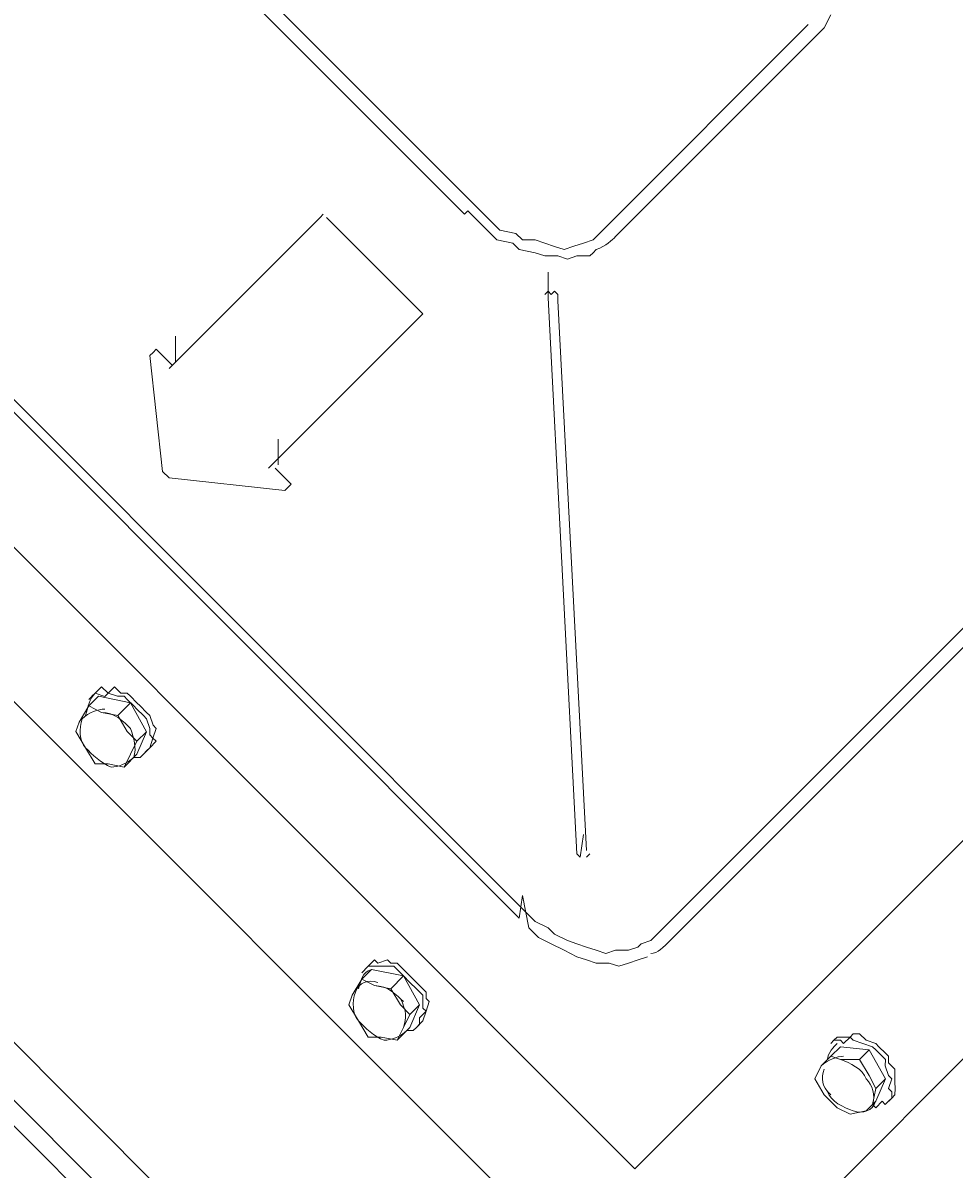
# Model space of a CAD drawing. Header units: millimetres. Extents: x -527259 to -526551, y -1129736 to -1129000.
# Tile 140 of 213: x -526843.731 to -526843.49, y -1129598.536 to -1129598.239. Entities that reach past the tile are written whole.
import ezdxf

# ---------------------------------------------------------------- set-up
doc = ezdxf.new("R2010")
doc.units = ezdxf.units.MM
doc.header["$LTSCALE"] = 12
doc.header["$PDSIZE"] = -4
for name, color, linetype, lineweight in [('koty', 6, 'Continuous', 9), ('Objekt', 230, 'Continuous', 9), ('text', 6, 'Continuous', 9)]:
    doc.layers.add(name, color=color, linetype=linetype, lineweight=lineweight)
doc.styles.add('laplan', font='txt', dxfattribs={"height": 0.002})
doc.dimstyles.new('laplan', dxfattribs={"dimscale": 0, "dimtxt": 0.002, "dimasz": 0.0015, "dimexe": 0.002, "dimexo": 0, "dimgap": 0.001, "dimtad": 1, "dimtoh": 1, "dimrnd": 0.05, "dimzin": 1, "dimtxsty": 'laplan', "dimblk": 'OBLIQUE', "dimcen": 0.002, "dimclrd": 256, "dimclre": 256, "dimclrt": 256, "dimadec": 0, "dimazin": 0, "dimtfac": 1, "dimtmove": 1, "dimatfit": 2, "dimfxl": 0.0065, "dimfxlon": 1, "dimtfill": 1, "dimlwd": 13, "dimlwe": -1, "dimarcsym": 0})

# ---------------------------------------------------------------- blocks, each defined once
blk = doc.blocks.new('_OBLIQUE')
at = {"color": 0, "linetype": 'ByBlock'}
blk.add_line((-0.5, -0.5), (0.5, 0.5), dxfattribs=at)
blk = doc.blocks.new('*D174')
at = {"layer": 'Defpoints', "color": 0, "transparency": 16777216}
for p in [(-526845.93077, -1129584.64806), (-526846.26822, -1129584.97418), (-526833.23843, -1129598.45702)]:
    blk.add_point(p, dxfattribs=at)
at = {"layer": 'text', "transparency": 16777216}
for p, q in [((-526845.93544, -1129584.65258), (-526845.64313, -1129584.37009)), ((-526832.90565, -1129598.13542), (-526832.61334, -1129597.85293))]:
    blk.add_line(p, q, dxfattribs=at)
at = {"layer": 'text', "lineweight": 13, "transparency": 16777216}
blk.add_line((-526832.90098, -1129598.1309), (-526845.93077, -1129584.64806), dxfattribs=at)
at = {"layer": 'text', "lineweight": 13, "transparency": 16777216, "xscale": 0.3, "yscale": 0.3, "zscale": 0.3}
for p, rotation in [((-526845.93077, -1129584.64806), 134.021012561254), ((-526832.90098, -1129598.1309), 314.021012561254)]:
    blk.add_blockref('_OBLIQUE', p, dxfattribs=dict(at, rotation=rotation))
at = {"layer": 'text', "ltscale": 480, "transparency": 16777216, "insert": (-526839.1068, -1129591.09079), "char_height": 0.4, "attachment_point": 5, "rotation": 314.021, "style": 'laplan', "bg_fill": 3, "box_fill_scale": 1.1, "bg_fill_color": 256, "bg_fill_true_color": 13158600, "bg_fill_transparency": 0}
blk.add_mtext('18,75', dxfattribs=at)
blk = doc.blocks.new('*D195')
at = {"layer": 'Defpoints', "color": 0, "transparency": 16777216}
for p in [(-526847.67552, -1129586.33419), (-526834.64573, -1129599.81703), (-526836.50069, -1129601.60966)]:
    blk.add_point(p, dxfattribs=at)
at = {"layer": 'koty', "transparency": 16777216}
for p, q in [((-526849.5258, -1129588.1223), (-526849.81811, -1129588.40478)), ((-526836.49601, -1129601.60514), (-526836.78832, -1129601.88763))]:
    blk.add_line(p, q, dxfattribs=at)
at = {"layer": 'koty', "lineweight": 13, "transparency": 16777216}
blk.add_line((-526849.53048, -1129588.12681), (-526836.50069, -1129601.60966), dxfattribs=at)
at = {"layer": 'koty', "lineweight": 13, "transparency": 16777216, "xscale": 0.3, "yscale": 0.3, "zscale": 0.3}
for p, rotation in [((-526849.53048, -1129588.12681), 134.0210125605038), ((-526836.50069, -1129601.60966), 314.0210125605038)]:
    blk.add_blockref('_OBLIQUE', p, dxfattribs=dict(at, rotation=rotation))
at = {"layer": 'koty', "ltscale": 480, "transparency": 16777216, "insert": (-526842.70651, -1129594.56955), "char_height": 0.4, "attachment_point": 5, "rotation": 314.021, "style": 'laplan', "bg_fill": 3, "box_fill_scale": 1.1, "bg_fill_color": 256, "bg_fill_true_color": 13158600, "bg_fill_transparency": 0}
blk.add_mtext('18,75', dxfattribs=at)
blk = doc.blocks.new('*D216')
at = {"layer": 'Defpoints', "color": 0, "transparency": 16777216}
for p in [(-526847.60332, -1129586.25491), (-526833.35741, -1129600.99615), (-526836.48182, -1129604.01557)]:
    blk.add_point(p, dxfattribs=at)
at = {"layer": 'koty', "transparency": 16777216}
for p, q in [((-526850.72305, -1129589.26981), (-526851.01536, -1129589.5523)), ((-526836.47715, -1129604.01106), (-526836.76946, -1129604.29354))]:
    blk.add_line(p, q, dxfattribs=at)
at = {"layer": 'koty', "lineweight": 13, "transparency": 16777216}
blk.add_line((-526850.72773, -1129589.27433), (-526836.48182, -1129604.01557), dxfattribs=at)
at = {"layer": 'koty', "lineweight": 13, "transparency": 16777216, "xscale": 0.3, "yscale": 0.3, "zscale": 0.3}
for p, rotation in [((-526850.72773, -1129589.27433), 134.0210125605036), ((-526836.48182, -1129604.01557), 314.0210125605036)]:
    blk.add_blockref('_OBLIQUE', p, dxfattribs=dict(at, rotation=rotation))
at = {"layer": 'koty', "ltscale": 480, "transparency": 16777216, "insert": (-526844.39108, -1129595.21281), "char_height": 0.4, "attachment_point": 5, "rotation": 314.021, "style": 'laplan', "bg_fill": 3, "box_fill_scale": 1.1, "bg_fill_color": 256, "bg_fill_true_color": 13158600, "bg_fill_transparency": 0}
blk.add_mtext('20,50', dxfattribs=at)
blk = doc.blocks.new('A$C12ac11e3')
at = {"layer": 'Objekt'}
for p, q in [((22.25, 3819.46), (22.25, 4284.94)), ((-17.82, 3847.74), (-17.82, 4256.65)), ((-56.71, 3894.88), (-56.71, 4209.52)), ((-53.17, 3894.88), (-53.17, 4209.52)), ((-193.41, 4095.21), (-192.23, 4091.67)), ((-192.23, 4091.67), (-192.23, 4089.32)), ((-195.76, 4089.32), (-195.76, 4015.08)), ((-192.23, 4089.32), (-192.23, 4015.08)), ((-195.76, 4015.08), (-195.76, 4012.72)), ((-195.76, 4012.72), (-195.76, 4010.36)), ((-195.76, 4010.36), (-196.94, 4008.01)), ((-193.41, 4008.01), (-193.41, 4009.18)), ((-193.41, 4009.18), (-193.41, 4009.18)), ((-198.12, 4005.65), (-199.3, 4003.29)), ((-196.94, 4008.01), (-198.12, 4005.65)), ((-193.41, 4006.83), (-195.76, 4004.47)), ((-193.41, 4008.01), (-193.41, 4006.83)), ((-199.3, 4003.29), (-201.65, 4002.11)), ((-195.76, 4004.47), (-196.94, 4002.11)), ((-206.37, 3999.76), (-208.73, 3997.4)), ((-204.01, 4000.94), (-206.37, 3999.76)), ((-201.65, 4002.11), (-204.01, 4000.94)), ((-199.3, 4000.94), (-201.65, 3998.58)), ((-196.94, 4002.11), (-199.3, 4000.94)), ((-211.08, 3997.4), (-214.62, 3995.04)), ((-208.73, 3997.4), (-211.08, 3997.4)), ((-204.01, 3997.4), (-207.55, 3995.04)), ((-201.65, 3998.58), (-204.01, 3997.4)), ((-224.04, 3995.04), (-663.6, 3995.04)), ((-220.51, 3995.04), (-224.04, 3995.04)), ((-216.97, 3995.04), (-220.51, 3995.04)), ((-214.62, 3995.04), (-216.97, 3995.04)), ((-209.9, 3995.04), (-213.44, 3992.69)), ((-207.55, 3995.04), (-209.9, 3995.04)), ((-193.41, 3991.51), (-198.12, 3996.22)), ((-198.12, 3996.22), (-198.12, 3996.22)), ((-193.41, 3992.69), (-193.41, 3993.86)), ((-193.41, 3993.86), (-192.23, 3993.86)), ((-192.23, 3993.86), (-191.05, 3992.69)), ((-663.6, 3991.51), (-224.04, 3991.51)), ((-220.51, 3992.69), (-224.04, 3992.69)), ((-224.04, 3992.69), (-224.04, 3991.51)), ((-224.04, 3991.51), (-224.04, 3991.51)), ((-216.97, 3992.69), (-220.51, 3992.69)), ((-213.44, 3992.69), (-216.97, 3992.69)), ((-194.58, 3992.69), (-194.58, 3991.51)), ((-194.58, 3992.69), (-193.41, 3992.69)), ((-194.58, 3991.51), (-194.58, 3991.51)), ((-193.41, 3991.51), (-86.17, 3894.88)), ((-191.05, 3992.69), (-84.99, 3897.23)), ((-249.97, 3965.58), (-249.97, 3964.4)), ((-249.97, 3964.4), (-249.97, 3964.4)), ((-249.97, 3909.02), (-249.97, 3964.4)), ((-249.97, 3964.4), (-249.97, 3964.4)), ((-247.61, 3965.58), (-214.62, 3965.58)), ((-214.62, 3965.58), (-214.62, 3965.58)), ((-213.44, 3965.58), (-213.44, 3964.4)), ((-213.44, 3964.4), (-213.44, 3964.4)), ((-213.44, 3964.4), (-213.44, 3909.02)), ((-249.97, 3911.37), (-254.68, 3916.09)), ((-254.68, 3916.09), (-254.68, 3916.09)), ((-212.26, 3911.37), (-216.97, 3916.09)), ((-216.97, 3916.09), (-216.97, 3916.09)), ((-2.5, 3912.55), (-1.32, 3913.73)), ((-1.32, 3913.73), (1.04, 3913.73)), ((1.04, 3913.73), (3.39, 3914.91)), ((1.04, 3912.55), (3.39, 3913.73)), ((3.39, 3914.91), (4.57, 3914.91)), ((3.39, 3913.73), (4.57, 3913.73)), ((4.57, 3914.91), (6.93, 3914.91)), ((4.57, 3913.73), (6.93, 3913.73)), ((6.93, 3914.91), (8.11, 3914.91)), ((6.93, 3913.73), (8.11, 3913.73)), ((8.11, 3914.91), (9.28, 3913.73)), ((8.11, 3913.73), (9.28, 3912.55)), ((9.28, 3913.73), (11.64, 3913.73)), ((11.64, 3913.73), (12.82, 3912.55)), ((-3.68, 3910.2), (-2.5, 3911.37)), ((-2.5, 3907.84), (3.39, 3912.55)), ((-2.5, 3911.37), (-2.5, 3912.55)), ((-2.5, 3909.02), (-2.5, 3911.37)), ((-2.5, 3911.37), (-1.32, 3911.37)), ((-1.32, 3911.37), (1.04, 3912.55)), ((3.39, 3912.55), (3.39, 3909.02)), ((3.39, 3912.55), (11.64, 3910.2)), ((9.28, 3912.55), (11.64, 3911.37)), ((11.64, 3911.37), (12.82, 3911.37)), ((12.82, 3912.55), (14, 3911.37)), ((12.82, 3911.37), (14, 3909.02)), ((14, 3911.37), (15.18, 3910.2)), ((-255.86, 3909.02), (-255.86, 3910.2)), ((-255.86, 3910.2), (-255.86, 3910.2)), ((-255.86, 3910.2), (-254.68, 3910.2)), ((-255.86, 3909.02), (-255.86, 3907.84)), ((-255.86, 3907.84), (-255.86, 3907.84)), ((-255.86, 3907.84), (-255.86, 3907.84)), ((-255.86, 3907.84), (-255.86, 3907.84)), ((-255.86, 3907.84), (-232.29, 3888.98)), ((-254.68, 3910.2), (-249.97, 3910.2)), ((-229.94, 3888.98), (-206.37, 3907.84)), ((-213.44, 3909.02), (-213.44, 3909.02)), ((-212.26, 3910.2), (-207.55, 3910.2)), ((-207.55, 3910.2), (-207.55, 3910.2)), ((-207.55, 3910.2), (-206.37, 3910.2)), ((-206.37, 3910.2), (-206.37, 3909.02)), ((-206.37, 3907.84), (-206.37, 3909.02)), ((-206.37, 3909.02), (-206.37, 3909.02)), ((-206.37, 3909.02), (-206.37, 3909.02)), ((-206.37, 3907.84), (-206.37, 3907.84)), ((-206.37, 3907.84), (-206.37, 3907.84)), ((-206.37, 3907.84), (-206.37, 3907.84)), ((-4.86, 3909.02), (-3.68, 3910.2)), ((-4.86, 3907.84), (-3.68, 3909.02)), ((-4.86, 3907.84), (-4.86, 3909.02)), ((-4.86, 3907.84), (-4.86, 3906.66)), ((-3.68, 3909.02), (-2.5, 3909.02)), ((-2.5, 3904.3), (-2.5, 3907.84)), ((3.39, 3909.02), (-0.14, 3905.48)), ((8.11, 3907.84), (3.39, 3909.02)), ((3.39, 3909.02), (3.39, 3909.02)), ((11.64, 3906.66), (8.11, 3907.84)), ((11.64, 3910.2), (11.64, 3906.66)), ((11.64, 3910.2), (14, 3904.3)), ((14, 3909.02), (15.18, 3909.02)), ((15.18, 3910.2), (16.35, 3909.02)), ((15.18, 3909.02), (16.35, 3907.84)), ((16.35, 3909.02), (16.35, 3907.84)), ((16.35, 3906.66), (16.35, 3907.84)), ((16.35, 3907.84), (16.35, 3907.84)), ((16.35, 3907.84), (16.35, 3905.48)), ((-4.86, 3906.66), (-4.86, 3906.66)), ((-0.14, 3905.48), (-2.5, 3904.3)), ((14, 3903.13), (11.64, 3906.66)), ((11.64, 3906.66), (11.64, 3906.66)), ((16.35, 3905.48), (15.18, 3905.48)), ((15.18, 3905.48), (15.18, 3903.13)), ((-2.5, 3904.3), (-2.5, 3900.77)), ((14, 3904.3), (14, 3900.77)), ((14, 3900.77), (14, 3903.13)), ((15.18, 3903.13), (14, 3903.13)), ((-84.99, 3894.88), (-88.53, 3899.59)), ((-88.53, 3899.59), (-88.53, 3899.59)), ((-2.5, 3900.77), (-2.5, 3900.77)), ((-2.5, 3900.77), (-1.32, 3897.23)), ((11.64, 3897.23), (14, 3900.77)), ((14, 3900.77), (14, 3900.77)), ((-1.32, 3897.23), (3.39, 3896.06)), ((3.39, 3896.06), (8.11, 3896.06)), ((8.11, 3896.06), (11.64, 3897.23)), ((-86.17, 3894.88), (-86.17, 3894.88)), ((-86.17, 3894.88), (-84.99, 3894.88)), ((-84.99, 3894.88), (-84.99, 3894.88)), ((-57.89, 3890.16), (-56.71, 3892.52)), ((-56.71, 3892.52), (-56.71, 3894.88)), ((-57.89, 3888.98), (-57.89, 3890.16)), ((-232.29, 3888.98), (-232.29, 3888.98)), ((-232.29, 3888.98), (-229.94, 3888.98)), ((-229.94, 3888.98), (-229.94, 3888.98)), ((-61.42, 3884.27), (-59.06, 3886.63)), ((-59.06, 3886.63), (-57.89, 3888.98)), ((-56.71, 3884.27), (-55.53, 3886.63)), ((-55.53, 3886.63), (-54.35, 3888.98)), ((-54.35, 3888.98), (-54.35, 3888.98)), ((-54.35, 3888.98), (-54.35, 3888.98)), ((-62.6, 3881.91), (-61.42, 3884.27)), ((-57.89, 3881.91), (-56.71, 3884.27)), ((-67.31, 3879.56), (-64.96, 3880.74)), ((-64.96, 3880.74), (-62.6, 3881.91)), ((-62.6, 3878.38), (-60.24, 3880.74)), ((-60.24, 3880.74), (-57.89, 3881.91)), ((-72.03, 3877.2), (-69.67, 3878.38)), ((-69.67, 3878.38), (-67.31, 3879.56)), ((-64.96, 3877.2), (-62.6, 3878.38)), ((-802.65, 3874.84), (-84.99, 3874.84)), ((-84.99, 3872.49), (-88.53, 3877.2)), ((-88.53, 3877.2), (-81.45, 3872.49)), ((-84.99, 3874.84), (-81.45, 3874.84)), ((-81.45, 3874.84), (-77.92, 3876.02)), ((-77.92, 3876.02), (-75.56, 3876.02)), ((-75.56, 3876.02), (-72.03, 3877.2)), ((-74.38, 3873.66), (-70.85, 3874.84)), ((-70.85, 3874.84), (-67.31, 3876.02)), ((-67.31, 3876.02), (-64.96, 3877.2)), ((-802.65, 3872.49), (-84.99, 3872.49)), ((-84.99, 3872.49), (-84.99, 3872.49)), ((-81.45, 3872.49), (-77.92, 3872.49)), ((-77.92, 3872.49), (-74.38, 3873.66)), ((-869.83, 3847.74), (-17.82, 3847.74)), ((-17.82, 3847.74), (-869.83, 3847.74)), ((-202.83, 3835.96), (-195.76, 3840.67)), ((-201.65, 3838.31), (-201.65, 3840.67)), ((-201.65, 3840.67), (-199.3, 3840.67)), ((-201.65, 3838.31), (-199.3, 3839.49)), ((-199.3, 3840.67), (-198.12, 3841.85)), ((-199.3, 3839.49), (-198.12, 3840.67)), ((-198.12, 3841.85), (-196.94, 3841.85)), ((-198.12, 3840.67), (-196.94, 3840.67)), ((-196.94, 3841.85), (-194.58, 3841.85)), ((-196.94, 3840.67), (-194.58, 3840.67)), ((-195.76, 3840.67), (-195.76, 3835.96)), ((-195.76, 3840.67), (-187.51, 3838.31)), ((-194.58, 3841.85), (-193.41, 3841.85)), ((-194.58, 3840.67), (-193.41, 3840.67)), ((-193.41, 3841.85), (-191.05, 3841.85)), ((-193.41, 3840.67), (-191.05, 3840.67)), ((-191.05, 3841.85), (-189.87, 3841.85)), ((-191.05, 3840.67), (-189.87, 3840.67)), ((-189.87, 3841.85), (-187.51, 3840.67)), ((-189.87, 3840.67), (-187.51, 3839.49)), ((-187.51, 3840.67), (-186.34, 3840.67)), ((-187.51, 3839.49), (-186.34, 3838.31)), ((-186.34, 3840.67), (-185.16, 3838.31)), ((-102.67, 3835.96), (-95.6, 3840.67)), ((-102.67, 3838.31), (-101.49, 3840.67)), ((-101.49, 3840.67), (-100.31, 3840.67)), ((-101.49, 3838.31), (-100.31, 3839.49)), ((-100.31, 3840.67), (-99.13, 3841.85)), ((-100.31, 3839.49), (-99.13, 3840.67)), ((-99.13, 3841.85), (-96.77, 3841.85)), ((-99.13, 3840.67), (-96.77, 3840.67)), ((-96.77, 3841.85), (-95.6, 3841.85)), ((-96.77, 3840.67), (-95.6, 3840.67)), ((-95.6, 3841.85), (-93.24, 3841.85)), ((-95.6, 3840.67), (-95.6, 3835.96)), ((-95.6, 3840.67), (-87.35, 3838.31)), ((-95.6, 3840.67), (-93.24, 3840.67)), ((-93.24, 3841.85), (-90.88, 3841.85)), ((-93.24, 3840.67), (-90.88, 3840.67)), ((-90.88, 3841.85), (-88.53, 3841.85)), ((-90.88, 3840.67), (-88.53, 3840.67)), ((-88.53, 3841.85), (-87.35, 3840.67)), ((-88.53, 3840.67), (-87.35, 3839.49)), ((-87.35, 3840.67), (-86.17, 3840.67)), ((-87.35, 3839.49), (-86.17, 3838.31)), ((-86.17, 3840.67), (-84.99, 3838.31)), ((-204.01, 3835.96), (-204.01, 3838.31)), ((-204.01, 3838.31), (-201.65, 3838.31)), ((-204.01, 3835.96), (-201.65, 3837.13)), ((-201.65, 3837.13), (-201.65, 3838.31)), ((-187.51, 3838.31), (-187.51, 3834.78)), ((-187.51, 3838.31), (-185.16, 3832.42)), ((-186.34, 3838.31), (-185.16, 3838.31)), ((-185.16, 3838.31), (-183.98, 3835.96)), ((-185.16, 3838.31), (-183.98, 3838.31)), ((-183.98, 3838.31), (-183.98, 3835.96)), ((-103.85, 3835.96), (-103.85, 3838.31)), ((-103.85, 3838.31), (-102.67, 3838.31)), ((-103.85, 3835.96), (-102.67, 3837.13)), ((-102.67, 3837.13), (-101.49, 3838.31)), ((-87.35, 3838.31), (-87.35, 3834.78)), ((-87.35, 3838.31), (-84.99, 3832.42)), ((-86.17, 3838.31), (-84.99, 3838.31)), ((-84.99, 3838.31), (-84.99, 3835.96)), ((-84.99, 3838.31), (-84.99, 3838.31)), ((-84.99, 3838.31), (-83.81, 3835.96)), ((-204.01, 3835.96), (-204.01, 3833.6)), ((-204.01, 3834.78), (-204.01, 3835.96)), ((-204.01, 3835.96), (-204.01, 3835.96)), ((-204.01, 3833.6), (-204.01, 3833.6)), ((-202.83, 3832.42), (-202.83, 3835.96)), ((-199.3, 3833.6), (-202.83, 3832.42)), ((-195.76, 3835.96), (-199.3, 3833.6)), ((-191.05, 3834.78), (-195.76, 3835.96)), ((-195.76, 3835.96), (-195.76, 3835.96)), ((-187.51, 3834.78), (-191.05, 3834.78)), ((-186.34, 3831.24), (-187.51, 3834.78)), ((-187.51, 3834.78), (-187.51, 3834.78)), ((-183.98, 3833.6), (-183.98, 3835.96)), ((-183.98, 3835.96), (-183.98, 3835.96)), ((-183.98, 3835.96), (-183.98, 3834.78)), ((-183.98, 3835.96), (-183.98, 3835.96)), ((-183.98, 3834.78), (-183.98, 3833.6)), ((-183.98, 3833.6), (-183.98, 3832.42)), ((-103.85, 3835.96), (-103.85, 3833.6)), ((-103.85, 3834.78), (-103.85, 3835.96)), ((-103.85, 3835.96), (-103.85, 3835.96)), ((-103.85, 3833.6), (-103.85, 3833.6)), ((-102.67, 3832.42), (-102.67, 3835.96)), ((-99.13, 3833.6), (-102.67, 3832.42)), ((-95.6, 3835.96), (-99.13, 3833.6)), ((-90.88, 3834.78), (-95.6, 3835.96)), ((-95.6, 3835.96), (-95.6, 3835.96)), ((-87.35, 3834.78), (-90.88, 3834.78)), ((-86.17, 3831.24), (-87.35, 3834.78)), ((-87.35, 3834.78), (-87.35, 3834.78)), ((-84.99, 3835.96), (-83.81, 3834.78)), ((-83.81, 3833.6), (-83.81, 3835.96)), ((-83.81, 3835.96), (-83.81, 3835.96)), ((-83.81, 3835.96), (-83.81, 3835.96)), ((-83.81, 3834.78), (-83.81, 3833.6)), ((-83.81, 3833.6), (-83.81, 3832.42)), ((-202.83, 3832.42), (-201.65, 3827.71)), ((-185.16, 3827.71), (-186.34, 3831.24)), ((-185.16, 3832.42), (-185.16, 3827.71)), ((-183.98, 3832.42), (-185.16, 3831.24)), ((-102.67, 3832.42), (-101.49, 3827.71)), ((-84.99, 3827.71), (-86.17, 3831.24)), ((-84.99, 3832.42), (-84.99, 3827.71)), ((-83.81, 3832.42), (-84.99, 3831.24)), ((-84.99, 3831.24), (-84.99, 3831.24)), ((-201.65, 3827.71), (-201.65, 3827.71)), ((-201.65, 3827.71), (-200.48, 3825.35)), ((-188.69, 3825.35), (-185.16, 3827.71)), ((-185.16, 3827.71), (-185.16, 3827.71)), ((-101.49, 3827.71), (-101.49, 3827.71)), ((-101.49, 3827.71), (-100.31, 3825.35)), ((-88.53, 3825.35), (-84.99, 3827.71)), ((-84.99, 3827.71), (-84.99, 3827.71)), ((-200.48, 3825.35), (-195.76, 3824.17)), ((-195.76, 3824.17), (-191.05, 3822.99)), ((-191.05, 3822.99), (-188.69, 3825.35)), ((-100.31, 3825.35), (-95.6, 3824.17)), ((-95.6, 3824.17), (-90.88, 3822.99)), ((-90.88, 3822.99), (-88.53, 3825.35)), ((-909.89, 3819.46), (22.25, 3819.46)), ((-934.64, 3757), (46.99, 3757)), ((54.06, 3746.39), (-941.71, 3746.39)), ((-132.13, 3741.68), (-166.3, 3741.68)), ((-132.13, 3741.68), (-166.3, 3741.68)), ((-99.13, 3741.68), (-132.13, 3741.68)), ((-99.13, 3741.68), (-132.13, 3741.68))]:
    blk.add_line(p, q, dxfattribs=at)
for points in [[(-193.41, 4009.18), (-192.23, 4011.54), (-192.23, 4013.9), (-192.23, 4015.08)], [(-247.61, 3965.58), (-247.61, 3965.58), (-248.79, 3965.58), (-248.79, 3965.58)], [(-213.44, 3965.58), (-213.44, 3965.58), (-214.62, 3965.58), (-214.62, 3965.58)], [(-3.68, 3907.84), (-3.68, 3906.66), (-3.68, 3904.3), (-2.5, 3903.13)], [(8.11, 3906.66), (5.75, 3907.84), (2.21, 3906.66), (-0.14, 3905.48)], [(-0.14, 3906.66), (-1.32, 3905.48), (-2.5, 3903.13), (-2.5, 3900.77)], [(14, 3903.13), (12.82, 3905.48), (10.46, 3906.66), (8.11, 3906.66)], [(11.64, 3898.41), (14, 3899.59), (15.18, 3901.95), (14, 3904.3)], [(-1.32, 3900.77), (-0.14, 3898.41), (1.04, 3897.23), (4.57, 3897.23)], [(3.39, 3897.23), (5.75, 3896.06), (9.28, 3897.23), (11.64, 3898.41)], [(-83.81, 3896.06), (-83.81, 3896.06), (-83.81, 3897.23), (-83.81, 3897.23)], [(-54.35, 3890.16), (-53.17, 3891.34), (-53.17, 3893.7), (-53.17, 3896.06)], [(-204.01, 3835.96), (-204.01, 3833.6), (-202.83, 3832.42), (-201.65, 3830.06)], [(-199.3, 3834.78), (-200.48, 3833.6), (-201.65, 3831.24), (-201.65, 3828.88)], [(-191.05, 3835.96), (-193.41, 3835.96), (-196.94, 3835.96), (-199.3, 3833.6)], [(-185.16, 3831.24), (-186.34, 3833.6), (-188.69, 3834.78), (-191.05, 3835.96)], [(-102.67, 3835.96), (-103.85, 3833.6), (-102.67, 3832.42), (-101.49, 3830.06)], [(-99.13, 3834.78), (-101.49, 3833.6), (-102.67, 3831.24), (-101.49, 3828.88)], [(-90.88, 3835.96), (-93.24, 3835.96), (-96.77, 3835.96), (-99.13, 3833.6)], [(-86.17, 3831.24), (-87.35, 3833.6), (-88.53, 3834.78), (-92.06, 3835.96)], [(-187.51, 3825.35), (-186.34, 3826.53), (-185.16, 3828.88), (-185.16, 3831.24)], [(-87.35, 3825.35), (-86.17, 3826.53), (-84.99, 3828.88), (-84.99, 3831.24)], [(-201.65, 3828.88), (-200.48, 3826.53), (-198.12, 3824.17), (-195.76, 3824.17)], [(-101.49, 3828.88), (-100.31, 3826.53), (-97.95, 3824.17), (-95.6, 3824.17)], [(-195.76, 3824.17), (-193.41, 3824.17), (-189.87, 3824.17), (-187.51, 3825.35)], [(-95.6, 3824.17), (-93.24, 3824.17), (-89.7, 3824.17), (-87.35, 3825.35)]]:
    blk.add_open_spline(points, degree=3, dxfattribs=at)

msp = doc.modelspace()

# ---------------------------------------------------------------- dimensions: what is measured, and where the dimension line sits
at = {"layer": 'text'}
dim = msp.add_aligned_dim(p1=(-526833.23843, -1129598.45702), p2=(-526846.26822, -1129584.97418), distance=-0.46929, dimstyle='laplan', override={"dimscale": 0}, dxfattribs=at)
dim.commit()
dim.dimension.update_dxf_attribs({"geometry": '*D174', "text_midpoint": (-526839.1068, -1129591.09079)})

# ---------------------------------------------------------------- next in the draw order: dimensions: what is measured, and where the dimension line sits
at = {"layer": 'koty'}
dim = msp.add_aligned_dim(p1=(-526847.67552, -1129586.33419), p2=(-526834.64573, -1129599.81703), distance=-2.57961, dimstyle='laplan', override={"dimscale": 0}, dxfattribs=at)
dim.commit()
dim.dimension.update_dxf_attribs({"geometry": '*D195', "text_midpoint": (-526842.70651, -1129594.56955)})

# ---------------------------------------------------------------- next in the draw order: dimensions: what is measured, and where the dimension line sits
dim = msp.add_linear_dim(base=(-526836.48182, -1129604.01557), p1=(-526847.60332, -1129586.25491), p2=(-526833.35741, -1129600.99615), angle=314.021, dimstyle='laplan', override={"dimscale": 0}, dxfattribs=at)
dim.commit()
dim.dimension.update_dxf_attribs({"geometry": '*D216', "text_midpoint": (-526844.70015, -1129595.51149), "dimtype": 161})

# ---------------------------------------------------------------- next in the draw order: hatches: boundary and pattern name
at = {"layer": 'Objekt', "transparency": 33554534}
h = msp.add_hatch(dxfattribs=at)
h.set_pattern_fill('ANSI37', color=256, scale=0.08)
h.set_pattern_definition([(45, (-526841.57088, -1129594.14204), (-0.179605, 0.179605), []), (135, (-526841.57088, -1129594.14204), (-0.179605, -0.179605), [])])
h.paths.add_polyline_path([(-526841.35436, -1129598.12376), (-526842.34652, -1129599.11592), (-526842.9122, -1129598.55023), (-526843.75852, -1129599.39655), (-526845.03132, -1129598.12376), (-526843.19284, -1129596.28528), (-526842.45924, -1129597.01888), (-526841.88663, -1129596.44628), (-526842.62023, -1129595.71268), (-526841.14268, -1129594.23513), (-526841.49019, -1129593.87553), (-526847.88129, -1129600.26663), (-526845.40241, -1129602.7455), (-526845.19717, -1129602.77661), (-526844.91433, -1129602.77661), (-526840.58886, -1129598.45115)])
edge = h.paths.add_edge_path(flags=16)
edge.add_line((-526844.93964, -1129600.16623), (-526844.97291, -1129600.19014))
edge.add_line((-526844.97291, -1129600.19014), (-526844.99635, -1129600.16669))
edge.add_line((-526844.99635, -1129600.16669), (-526845.08421, -1129600.25455))
edge.add_line((-526845.08421, -1129600.25455), (-526845.05762, -1129600.28114))
edge.add_line((-526845.05762, -1129600.28114), (-526845.11419, -1129600.33771))
edge.add_line((-526845.11419, -1129600.33771), (-526845.14078, -1129600.31112))
edge.add_line((-526845.14078, -1129600.31112), (-526845.23326, -1129600.4036))
edge.add_line((-526845.23326, -1129600.4036), (-526845.23638, -1129600.40672))
edge.add_arc((-526845.25102, -1129600.39194), 0.0208, 225, 314.7245, ccw=False)
edge.add_line((-526845.26573, -1129600.40665), (-526845.37326, -1129600.29912))
edge.add_arc((-526845.37926, -1129600.30712), 0.01, 53.1096, 75.1753)
edge.add_line((-526845.3767, -1129600.29745), (-526845.38954, -1129600.29401))
edge.add_line((-526845.38954, -1129600.29401), (-526845.39378, -1129600.28977))
edge.add_line((-526845.39378, -1129600.28977), (-526845.50445, -1129600.1791))
edge.add_line((-526845.50445, -1129600.1791), (-526845.50869, -1129600.17486))
edge.add_line((-526845.50869, -1129600.17486), (-526845.51214, -1129600.16197))
edge.add_arc((-526845.52179, -1129600.16458), 0.01, 15.1753, 53.1096)
edge.add_line((-526845.51579, -1129600.15659), (-526845.57255, -1129600.09982))
edge.add_line((-526845.57255, -1129600.09982), (-526845.57572, -1129600.09666))
edge.add_arc((-526845.56101, -1129600.08195), 0.0208, 135, 225, ccw=False)
edge.add_line((-526845.57572, -1129600.06724), (-526845.48019, -1129599.97171))
edge.add_line((-526845.48019, -1129599.97171), (-526845.50876, -1129599.94314))
edge.add_line((-526845.50876, -1129599.94314), (-526845.48578, -1129599.92016))
edge.add_line((-526845.48578, -1129599.92016), (-526845.46987, -1129599.93607))
edge.add_arc((-526845.46456, -1129599.93077), 0.0075, 225, 405)
edge.add_line((-526845.45926, -1129599.92547), (-526845.47517, -1129599.90956))
edge.add_line((-526845.47517, -1129599.90956), (-526845.45219, -1129599.88657))
edge.add_line((-526845.45219, -1129599.88657), (-526845.42362, -1129599.91514))
edge.add_line((-526845.42362, -1129599.91514), (-526844.99342, -1129599.48494))
edge.add_line((-526844.99342, -1129599.48494), (-526845.02199, -1129599.45637))
edge.add_line((-526845.02199, -1129599.45637), (-526844.99901, -1129599.43339))
edge.add_line((-526844.99901, -1129599.43339), (-526844.9831, -1129599.4493))
edge.add_arc((-526844.97779, -1129599.444), 0.0075, 225, 405)
edge.add_line((-526844.97249, -1129599.43869), (-526844.9884, -1129599.42278))
edge.add_line((-526844.9884, -1129599.42278), (-526844.96542, -1129599.3998))
edge.add_line((-526844.96542, -1129599.3998), (-526844.93685, -1129599.42837))
edge.add_line((-526844.93685, -1129599.42837), (-526844.84139, -1129599.33291))
edge.add_arc((-526844.82668, -1129599.34762), 0.0208, 50.6205, 135, ccw=False)
edge.add_line((-526844.81349, -1129599.33154), (-526844.80888, -1129599.33615))
edge.add_line((-526844.80888, -1129599.33615), (-526844.80356, -1129599.34132))
edge.add_line((-526844.80356, -1129599.34132), (-526844.81198, -1129599.33291))
edge.add_line((-526844.81198, -1129599.33291), (-526844.80888, -1129599.33615))
edge.add_line((-526844.80888, -1129599.33615), (-526844.50205, -1129599.64298))
edge.add_arc((-526844.51676, -1129599.65768), 0.0208, -45, 45, ccw=False)
edge.add_line((-526844.50205, -1129599.67239), (-526844.54755, -1129599.71789))
edge.add_line((-526844.54755, -1129599.71789), (-526844.52411, -1129599.74134))
edge.add_line((-526844.52411, -1129599.74134), (-526844.54802, -1129599.77461))
edge.add_line((-526844.54802, -1129599.77461), (-526844.93964, -1129600.16623))
edge = h.paths.add_edge_path(flags=0)
edge.add_arc((-526845.25102, -1129600.35065), 0.01027, 228.3788, 319.1482, ccw=False)
edge.add_line((-526845.25784, -1129600.35832), (-526845.31441, -1129600.30176))
edge.add_arc((-526845.30759, -1129600.29408), 0.01027, 135.0759, 228.3788, ccw=False)
edge.add_line((-526845.31486, -1129600.28683), (-526844.62189, -1129599.59386))
edge.add_arc((-526844.61462, -1129599.60112), 0.01027, 48.3817, 135.0759, ccw=False)
edge.add_line((-526844.6078, -1129599.59344), (-526844.55064, -1129599.65061))
edge.add_arc((-526844.55771, -1129599.65768), 0.01, -45, 45, ccw=False)
edge.add_line((-526844.55064, -1129599.66475), (-526845.24325, -1129600.35736))
edge = h.paths.add_edge_path(flags=0)
edge.add_arc((-526845.35708, -1129600.24458), 0.01027, 228.3788, 315, ccw=False)
edge.add_line((-526845.3639, -1129600.25226), (-526845.42047, -1129600.19569))
edge.add_arc((-526845.41365, -1129600.18801), 0.01027, 135.0759, 228.3788, ccw=False)
edge.add_line((-526845.42092, -1129600.18076), (-526844.72796, -1129599.4878))
edge.add_arc((-526844.72069, -1129599.49505), 0.01027, 48.3817, 135.0759, ccw=False)
edge.add_line((-526844.71387, -1129599.48737), (-526844.6573, -1129599.54394))
edge.add_arc((-526844.66412, -1129599.55162), 0.01027, -45, 48.3817, ccw=False)
edge.add_line((-526844.65686, -1129599.55888), (-526845.34982, -1129600.25184))
edge = h.paths.add_edge_path(flags=0)
edge.add_arc((-526845.10005, -1129600.29528), 0.0075, 0, 360)
edge = h.paths.add_edge_path(flags=0)
edge.add_arc((-526845.46315, -1129600.13852), 0.01027, 228.3788, 315, ccw=False)
edge.add_line((-526845.46997, -1129600.14619), (-526845.4704, -1129600.14576))
edge.add_line((-526845.4704, -1129600.14576), (-526845.52654, -1129600.08962))
edge.add_arc((-526845.51972, -1129600.08195), 0.01027, 139.149, 228.3788, ccw=False)
edge.add_line((-526845.52749, -1129600.07523), (-526844.83451, -1129599.38226))
edge.add_arc((-526844.82675, -1129599.38898), 0.01027, 48.3817, 139.0767, ccw=False)
edge.add_line((-526844.81993, -1129599.38131), (-526844.76337, -1129599.43788))
edge.add_arc((-526844.77019, -1129599.44555), 0.01027, -45, 48.3817, ccw=False)
edge.add_line((-526844.76292, -1129599.45281), (-526845.45589, -1129600.14578))
edge = h.paths.add_edge_path(flags=16)
edge.add_line((-526845.483, -1129600.65423), (-526845.5285, -1129600.69973))
edge.add_line((-526845.5285, -1129600.69973), (-526845.50506, -1129600.72318))
edge.add_line((-526845.50506, -1129600.72318), (-526845.52896, -1129600.75645))
edge.add_line((-526845.52896, -1129600.75645), (-526845.92059, -1129601.14807))
edge.add_line((-526845.92059, -1129601.14807), (-526845.95386, -1129601.17198))
edge.add_line((-526845.95386, -1129601.17198), (-526845.9773, -1129601.14853))
edge.add_line((-526845.9773, -1129601.14853), (-526846.06516, -1129601.23639))
edge.add_line((-526846.06516, -1129601.23639), (-526846.03857, -1129601.26298))
edge.add_line((-526846.03857, -1129601.26298), (-526846.09514, -1129601.31955))
edge.add_line((-526846.09514, -1129601.31955), (-526846.12173, -1129601.29296))
edge.add_line((-526846.12173, -1129601.29296), (-526846.21421, -1129601.38544))
edge.add_line((-526846.21421, -1129601.38544), (-526846.21733, -1129601.38856))
edge.add_arc((-526846.23197, -1129601.37378), 0.0208, 225, 314.7245, ccw=False)
edge.add_line((-526846.24667, -1129601.38849), (-526846.35421, -1129601.28096))
edge.add_arc((-526846.36021, -1129601.28895), 0.01, 53.1096, 75.1753)
edge.add_line((-526846.35765, -1129601.27929), (-526846.37049, -1129601.27585))
edge.add_line((-526846.37049, -1129601.27585), (-526846.37473, -1129601.27161))
edge.add_line((-526846.37473, -1129601.27161), (-526846.48539, -1129601.16094))
edge.add_line((-526846.48539, -1129601.16094), (-526846.48964, -1129601.1567))
edge.add_line((-526846.48964, -1129601.1567), (-526846.49309, -1129601.1438))
edge.add_arc((-526846.50274, -1129601.14642), 0.01, 15.1753, 53.1096)
edge.add_line((-526846.49674, -1129601.13842), (-526846.5535, -1129601.08166))
edge.add_line((-526846.5535, -1129601.08166), (-526846.55667, -1129601.07849))
edge.add_arc((-526846.54196, -1129601.06379), 0.0208, 135, 225, ccw=False)
edge.add_line((-526846.55667, -1129601.04908), (-526846.46114, -1129600.95355))
edge.add_line((-526846.46114, -1129600.95355), (-526846.48971, -1129600.92498))
edge.add_line((-526846.48971, -1129600.92498), (-526846.46673, -1129600.902))
edge.add_line((-526846.46673, -1129600.902), (-526846.45082, -1129600.91791))
edge.add_arc((-526846.44551, -1129600.91261), 0.0075, 225, 405)
edge.add_line((-526846.44021, -1129600.9073), (-526846.45612, -1129600.89139))
edge.add_line((-526846.45612, -1129600.89139), (-526846.43314, -1129600.86841))
edge.add_line((-526846.43314, -1129600.86841), (-526846.40457, -1129600.89698))
edge.add_line((-526846.40457, -1129600.89698), (-526845.97437, -1129600.46678))
edge.add_line((-526845.97437, -1129600.46678), (-526846.00293, -1129600.43821))
edge.add_line((-526846.00293, -1129600.43821), (-526845.97995, -1129600.41523))
edge.add_line((-526845.97995, -1129600.41523), (-526845.96404, -1129600.43114))
edge.add_arc((-526845.95874, -1129600.42583), 0.0075, 225, 405)
edge.add_line((-526845.95344, -1129600.42053), (-526845.96935, -1129600.40462))
edge.add_line((-526845.96935, -1129600.40462), (-526845.94637, -1129600.38164))
edge.add_line((-526845.94637, -1129600.38164), (-526845.9178, -1129600.41021))
edge.add_line((-526845.9178, -1129600.41021), (-526845.82234, -1129600.31475))
edge.add_arc((-526845.80763, -1129600.32946), 0.0208, 50.6205, 135, ccw=False)
edge.add_line((-526845.79443, -1129600.31338), (-526845.78983, -1129600.31799))
edge.add_line((-526845.78983, -1129600.31799), (-526845.78451, -1129600.32316))
edge.add_line((-526845.78451, -1129600.32316), (-526845.79292, -1129600.31475))
edge.add_line((-526845.79292, -1129600.31475), (-526845.79299, -1129600.31482))
edge.add_line((-526845.79299, -1129600.31482), (-526845.483, -1129600.62481))
edge.add_arc((-526845.49771, -1129600.63952), 0.0208, -45, 45, ccw=False)
edge = h.paths.add_edge_path(flags=0)
edge.add_line((-526845.53158, -1129600.64659), (-526846.2242, -1129601.3392))
edge.add_arc((-526846.23197, -1129601.33249), 0.01027, 228.3788, 319.1482, ccw=False)
edge.add_line((-526846.23879, -1129601.34016), (-526846.29535, -1129601.28359))
edge.add_arc((-526846.28853, -1129601.27592), 0.01027, 135.0759, 228.3788, ccw=False)
edge.add_line((-526846.2958, -1129601.26867), (-526845.60284, -1129600.5757))
edge.add_arc((-526845.59557, -1129600.58295), 0.01027, 48.3817, 135.0759, ccw=False)
edge.add_line((-526845.58875, -1129600.57528), (-526845.53158, -1129600.63245))
edge.add_arc((-526845.53865, -1129600.63952), 0.01, -45, 45, ccw=False)
edge = h.paths.add_edge_path(flags=0)
edge.add_line((-526845.63781, -1129600.54072), (-526846.33077, -1129601.23368))
edge.add_arc((-526846.33803, -1129601.22642), 0.01027, 228.3788, 315, ccw=False)
edge.add_line((-526846.34485, -1129601.2341), (-526846.40142, -1129601.17753))
edge.add_arc((-526846.3946, -1129601.16985), 0.01027, 135.0759, 228.3788, ccw=False)
edge.add_line((-526846.40187, -1129601.1626), (-526845.70891, -1129600.46964))
edge.add_arc((-526845.70164, -1129600.47689), 0.01027, 48.3817, 135.0759, ccw=False)
edge.add_line((-526845.69482, -1129600.46921), (-526845.63825, -1129600.52578))
edge.add_arc((-526845.64507, -1129600.53346), 0.01027, -45, 48.3817, ccw=False)
edge = h.paths.add_edge_path(flags=0)
edge.add_line((-526845.74387, -1129600.43465), (-526846.43684, -1129601.12762))
edge.add_arc((-526846.4441, -1129601.12036), 0.01027, 228.3788, 315, ccw=False)
edge.add_line((-526846.45092, -1129601.12803), (-526846.45135, -1129601.1276))
edge.add_line((-526846.45135, -1129601.1276), (-526846.50749, -1129601.07146))
edge.add_arc((-526846.50067, -1129601.06379), 0.01027, 139.149, 228.3788, ccw=False)
edge.add_line((-526846.50843, -1129601.05707), (-526845.81546, -1129600.3641))
edge.add_arc((-526845.8077, -1129600.37082), 0.01027, 48.3817, 139.0767, ccw=False)
edge.add_line((-526845.80088, -1129600.36315), (-526845.74431, -1129600.41971))
edge.add_arc((-526845.75113, -1129600.42739), 0.01027, -45, 48.3817, ccw=False)
h.paths.add_polyline_path([(-526845.90446, -1129599.54745), (-526845.99694, -1129599.63993), (-526845.99991, -1129599.64305), (-526845.9601, -1129599.60324), (-526845.90439, -1129599.54751)], flags=16)
edge = h.paths.add_edge_path(flags=16)
edge.add_arc((-526845.36896, -1129599.06626), 0.002, 315, 405)
edge.add_line((-526845.36755, -1129599.06485), (-526845.38204, -1129599.05035))
edge.add_arc((-526845.37674, -1129599.04505), 0.0075, 45, 225, ccw=False)
edge.add_line((-526845.37144, -1129599.03974), (-526845.35553, -1129599.05565))
edge.add_line((-526845.35553, -1129599.05565), (-526845.35411, -1129599.05424))
edge.add_arc((-526845.35553, -1129599.05282), 0.002, 225, 315, ccw=False)
edge.add_line((-526845.35694, -1129599.05424), (-526845.37144, -1129599.03974))
edge.add_arc((-526845.37674, -1129599.04505), 0.0075, 45, 225)
edge.add_line((-526845.38204, -1129599.05035), (-526845.36613, -1129599.06626))
edge.add_line((-526845.36613, -1129599.06626), (-526845.36755, -1129599.06767))
edge = h.paths.add_edge_path(flags=16)
edge.add_line((-526845.60514, -1129598.56931), (-526846.3394, -1129599.30356))
edge.add_arc((-526846.32469, -1129599.31827), 0.0208, 135, 225)
edge.add_line((-526846.3394, -1129599.33298), (-526846.09133, -1129599.58105))
edge.add_arc((-526846.09733, -1129599.58905), 0.01, 53.1096, 75.1753)
edge.add_line((-526846.09477, -1129599.57938), (-526846.10761, -1129599.57594))
edge.add_line((-526846.10761, -1129599.57594), (-526846.11185, -1129599.5717))
edge.add_line((-526846.11185, -1129599.5717), (-526846.22251, -1129599.46104))
edge.add_line((-526846.22251, -1129599.46104), (-526846.22675, -1129599.45679))
edge.add_line((-526846.22675, -1129599.45679), (-526846.23021, -1129599.4439))
edge.add_arc((-526846.23986, -1129599.44652), 0.01, 15.1753, 53.1096)
edge.add_line((-526846.23386, -1129599.43852), (-526846.33623, -1129599.33615))
edge.add_line((-526846.33623, -1129599.33615), (-526846.33947, -1129599.33291))
edge.add_arc((-526846.32469, -1129599.31827), 0.0208, 135, 224.7245, ccw=False)
edge.add_line((-526846.3394, -1129599.30356), (-526846.24387, -1129599.20803))
edge.add_line((-526846.24387, -1129599.20803), (-526846.27045, -1129599.18145))
edge.add_line((-526846.27045, -1129599.18145), (-526846.21389, -1129599.12488))
edge.add_line((-526846.21389, -1129599.12488), (-526846.1873, -1129599.15147))
edge.add_line((-526846.1873, -1129599.15147), (-526846.09944, -1129599.06361))
edge.add_line((-526846.09944, -1129599.06361), (-526846.12288, -1129599.04016))
edge.add_line((-526846.12288, -1129599.04016), (-526846.09898, -1129599.00689))
edge.add_line((-526846.09898, -1129599.00689), (-526845.70736, -1129598.61527))
edge.add_line((-526845.70736, -1129598.61527), (-526845.67408, -1129598.59136))
edge.add_line((-526845.67408, -1129598.59136), (-526845.65064, -1129598.61481))
edge.add_line((-526845.65064, -1129598.61481), (-526845.60514, -1129598.56931))
edge.add_arc((-526845.59043, -1129598.58401), 0.0208, 45, 135, ccw=False)
edge.add_line((-526845.57572, -1129598.56931), (-526845.26889, -1129598.87613))
edge.add_line((-526845.26889, -1129598.87613), (-526845.26566, -1129598.87923))
edge.add_line((-526845.26566, -1129598.87923), (-526845.27407, -1129598.87082))
edge.add_line((-526845.27407, -1129598.87082), (-526845.57572, -1129598.5693))
edge.add_arc((-526845.59043, -1129598.58401), 0.0208, 45.0134, 135)
edge = h.paths.add_edge_path(flags=16)
edge.add_arc((-526846.01469, -1129599.58697), 0.01027, 228.3788, 319.1489, ccw=False)
edge.add_line((-526846.02151, -1129599.59465), (-526846.07808, -1129599.53808))
edge.add_arc((-526846.07126, -1129599.5304), 0.01027, 135, 228.3788, ccw=False)
edge.add_line((-526846.07852, -1129599.52314), (-526845.38556, -1129598.83018))
edge.add_arc((-526845.3783, -1129598.83744), 0.01027, 48.3817, 135, ccw=False)
edge.add_line((-526845.37148, -1129598.82976), (-526845.31491, -1129598.88633))
edge.add_arc((-526845.32173, -1129598.89401), 0.01027, -40.9234, 48.3817, ccw=False)
edge.add_line((-526845.31397, -1129598.90073), (-526846.00693, -1129599.59369))
edge = h.paths.add_edge_path(flags=16)
edge.add_arc((-526845.86351, -1129599.53182), 0.0075, 45, 225)
edge.add_line((-526845.86882, -1129599.53712), (-526845.85291, -1129599.55303))
edge.add_line((-526845.85291, -1129599.55303), (-526845.85432, -1129599.55445))
edge.add_arc((-526845.85574, -1129599.55303), 0.002, 315, 405)
edge.add_line((-526845.85432, -1129599.55162), (-526845.86882, -1129599.53712))
edge.add_arc((-526845.86351, -1129599.53182), 0.0075, 45, 225, ccw=False)
edge.add_line((-526845.85821, -1129599.52652), (-526845.8423, -1129599.54243))
edge.add_line((-526845.8423, -1129599.54243), (-526845.84089, -1129599.54101))
edge.add_arc((-526845.8423, -1129599.5396), 0.002, 225, 315, ccw=False)
edge.add_line((-526845.84371, -1129599.54101), (-526845.85821, -1129599.52652))
edge = h.paths.add_edge_path(flags=16)
edge.add_arc((-526846.12076, -1129599.48091), 0.01027, 228.3788, 315.0759, ccw=False)
edge.add_line((-526846.12758, -1129599.48858), (-526846.18415, -1129599.43201))
edge.add_arc((-526846.17733, -1129599.42434), 0.01027, 135, 228.3788, ccw=False)
edge.add_line((-526846.18459, -1129599.41708), (-526845.49162, -1129598.72411))
edge.add_arc((-526845.48436, -1129598.73137), 0.01027, 48.3817, 135, ccw=False)
edge.add_line((-526845.47754, -1129598.7237), (-526845.42098, -1129598.78027))
edge.add_arc((-526845.42779, -1129598.78794), 0.01027, -44.9241, 48.3817, ccw=False)
edge.add_line((-526845.42052, -1129598.79519), (-526846.11349, -1129599.48816))
edge = h.paths.add_edge_path(flags=0)
edge.add_arc((-526846.081, -1129601.27712), 0.0075, 0, 360)
h.paths.add_polyline_path([(-526846.88629, -1129600.52839), (-526846.97878, -1129600.62088), (-526846.98175, -1129600.624), (-526846.94194, -1129600.58419), (-526846.88623, -1129600.52846)], flags=16)
edge = h.paths.add_edge_path(flags=16)
edge.add_line((-526846.58698, -1129599.55025), (-526847.32124, -1129600.28451))
edge.add_arc((-526847.30653, -1129600.29922), 0.0208, 135, 225)
edge.add_line((-526847.32124, -1129600.31393), (-526847.07316, -1129600.562))
edge.add_arc((-526847.07917, -1129600.57), 0.01, 53.1096, 75.1753)
edge.add_line((-526847.07661, -1129600.56033), (-526847.08945, -1129600.55689))
edge.add_line((-526847.08945, -1129600.55689), (-526847.09369, -1129600.55265))
edge.add_line((-526847.09369, -1129600.55265), (-526847.20435, -1129600.44199))
edge.add_line((-526847.20435, -1129600.44199), (-526847.20859, -1129600.43774))
edge.add_line((-526847.20859, -1129600.43774), (-526847.21205, -1129600.42485))
edge.add_arc((-526847.2217, -1129600.42746), 0.01, 15.1753, 53.1096)
edge.add_line((-526847.2157, -1129600.41947), (-526847.31807, -1129600.3171))
edge.add_line((-526847.31807, -1129600.3171), (-526847.32131, -1129600.31386))
edge.add_arc((-526847.30653, -1129600.29922), 0.0208, 135, 224.7245, ccw=False)
edge.add_line((-526847.32124, -1129600.28451), (-526847.22571, -1129600.18898))
edge.add_line((-526847.22571, -1129600.18898), (-526847.25229, -1129600.1624))
edge.add_line((-526847.25229, -1129600.1624), (-526847.19572, -1129600.10583))
edge.add_line((-526847.19572, -1129600.10583), (-526847.16914, -1129600.13241))
edge.add_line((-526847.16914, -1129600.13241), (-526847.08128, -1129600.04456))
edge.add_line((-526847.08128, -1129600.04456), (-526847.10472, -1129600.02111))
edge.add_line((-526847.10472, -1129600.02111), (-526847.08082, -1129599.98784))
edge.add_line((-526847.08082, -1129599.98784), (-526846.68919, -1129599.59622))
edge.add_line((-526846.68919, -1129599.59622), (-526846.65592, -1129599.57231))
edge.add_line((-526846.65592, -1129599.57231), (-526846.63248, -1129599.59576))
edge.add_line((-526846.63248, -1129599.59576), (-526846.58698, -1129599.55025))
edge.add_arc((-526846.57227, -1129599.56496), 0.0208, 45, 135, ccw=False)
edge.add_line((-526846.55756, -1129599.55025), (-526846.25073, -1129599.85708))
edge.add_line((-526846.25073, -1129599.85708), (-526846.24749, -1129599.86018))
edge.add_line((-526846.24749, -1129599.86018), (-526846.25591, -1129599.85176))
edge.add_line((-526846.25591, -1129599.85176), (-526846.55756, -1129599.55025))
edge.add_arc((-526846.57227, -1129599.56496), 0.0208, 45.0134, 135)
edge = h.paths.add_edge_path(flags=16)
edge.add_arc((-526846.22683, -1129599.37484), 0.01027, 228.3788, 315.0759, ccw=False)
edge.add_line((-526846.23365, -1129599.38252), (-526846.29021, -1129599.32595))
edge.add_arc((-526846.28339, -1129599.31827), 0.01027, 139.1482, 228.3788, ccw=False)
edge.add_line((-526846.29116, -1129599.31156), (-526845.59749, -1129598.61789))
edge.add_arc((-526845.59042, -1129598.62496), 0.01, 45, 135, ccw=False)
edge.add_line((-526845.58335, -1129598.61789), (-526845.52704, -1129598.6742))
edge.add_arc((-526845.53386, -1129598.68188), 0.01027, -44.9241, 48.3817, ccw=False)
edge.add_line((-526845.52659, -1129598.68913), (-526846.21956, -1129599.38209))
edge = h.paths.add_edge_path(flags=16)
edge.add_arc((-526846.35858, -1129600.026), 0.0075, 45, 225)
edge.add_line((-526846.36388, -1129600.0313), (-526846.34797, -1129600.04721))
edge.add_line((-526846.34797, -1129600.04721), (-526846.34939, -1129600.04862))
edge.add_arc((-526846.3508, -1129600.04721), 0.002, 315, 405)
edge.add_line((-526846.34939, -1129600.04579), (-526846.36388, -1129600.0313))
edge.add_arc((-526846.35858, -1129600.026), 0.0075, 45, 225, ccw=False)
edge.add_line((-526846.35328, -1129600.02069), (-526846.33737, -1129600.0366))
edge.add_line((-526846.33737, -1129600.0366), (-526846.33595, -1129600.03519))
edge.add_arc((-526846.33737, -1129600.03377), 0.002, 225, 315, ccw=False)
edge.add_line((-526846.33878, -1129600.03519), (-526846.35328, -1129600.02069))
edge = h.paths.add_edge_path(flags=16)
edge.add_line((-526846.29581, -1129599.88168), (-526846.98877, -1129600.57464))
edge.add_arc((-526846.99653, -1129600.56792), 0.01027, 228.3788, 319.1489, ccw=False)
edge.add_line((-526847.00335, -1129600.5756), (-526847.05992, -1129600.51903))
edge.add_arc((-526847.0531, -1129600.51135), 0.01027, 135, 228.3788, ccw=False)
edge.add_line((-526847.06036, -1129600.50409), (-526846.3674, -1129599.81113))
edge.add_arc((-526846.36014, -1129599.81839), 0.01027, 48.3817, 135, ccw=False)
edge.add_line((-526846.35332, -1129599.81071), (-526846.29675, -1129599.86728))
edge.add_arc((-526846.30357, -1129599.87496), 0.01027, -40.9235, 48.3817, ccw=False)
edge = h.paths.add_edge_path(flags=16)
edge.add_arc((-526847.1026, -1129600.46186), 0.01027, 228.3788, 315.0759, ccw=False)
edge.add_line((-526847.10942, -1129600.46953), (-526847.16599, -1129600.41296))
edge.add_arc((-526847.15917, -1129600.40529), 0.01027, 135, 228.3788, ccw=False)
edge.add_line((-526847.16643, -1129600.39803), (-526846.47346, -1129599.70506))
edge.add_arc((-526846.4662, -1129599.71232), 0.01027, 48.3817, 135, ccw=False)
edge.add_line((-526846.45938, -1129599.70465), (-526846.40281, -1129599.76121))
edge.add_arc((-526846.40963, -1129599.76889), 0.01027, -44.9241, 48.3817, ccw=False)
edge.add_line((-526846.40236, -1129599.77614), (-526847.09533, -1129600.46911))
edge = h.paths.add_edge_path(flags=0)
edge.add_arc((-526846.22803, -1129599.16731), 0.0075, 0, 360)
edge = h.paths.add_edge_path(flags=16)
edge.add_arc((-526847.20866, -1129600.35579), 0.01027, 228.3788, 315.0759, ccw=False)
edge.add_line((-526847.21548, -1129600.36347), (-526847.27205, -1129600.3069))
edge.add_arc((-526847.26523, -1129600.29922), 0.01027, 139.1482, 228.3788, ccw=False)
edge.add_line((-526847.273, -1129600.2925), (-526846.57933, -1129599.59884))
edge.add_arc((-526846.57226, -1129599.60591), 0.01, 45, 135, ccw=False)
edge.add_line((-526846.56519, -1129599.59884), (-526846.50888, -1129599.65515))
edge.add_arc((-526846.5157, -1129599.66283), 0.01027, -44.9241, 48.3817, ccw=False)
edge.add_line((-526846.50843, -1129599.67008), (-526847.20139, -1129600.36304))
edge = h.paths.add_edge_path(flags=16)
edge.add_arc((-526846.84535, -1129600.51277), 0.0075, 45, 225)
edge.add_line((-526846.85066, -1129600.51807), (-526846.83475, -1129600.53398))
edge.add_line((-526846.83475, -1129600.53398), (-526846.83616, -1129600.53539))
edge.add_arc((-526846.83757, -1129600.53398), 0.002, 315, 405)
edge.add_line((-526846.83616, -1129600.53257), (-526846.85066, -1129600.51807))
edge.add_arc((-526846.84535, -1129600.51277), 0.0075, 45, 225, ccw=False)
edge.add_line((-526846.84005, -1129600.50746), (-526846.82414, -1129600.52337))
edge.add_line((-526846.82414, -1129600.52337), (-526846.82273, -1129600.52196))
edge.add_arc((-526846.82414, -1129600.52055), 0.002, 225, 315, ccw=False)
edge.add_line((-526846.82555, -1129600.52196), (-526846.84005, -1129600.50746))
edge = h.paths.add_edge_path(flags=0)
edge.add_arc((-526847.20987, -1129600.14825), 0.0075, 0, 360)
h.paths.add_polyline_path([(-526846.34743, -1129600.85532), (-526846.01468, -1129601.18806), (-526845.70335, -1129600.87673), (-526846.0361, -1129600.54399)], flags=0)
h.paths.add_polyline_path([(-526847.1134, -1129600.07973), (-526846.78066, -1129600.41248), (-526846.46933, -1129600.10115), (-526846.80207, -1129599.76841)], flags=0)
h.paths.add_polyline_path([(-526846.134, -1129599.11272), (-526845.80126, -1129599.44546), (-526845.48993, -1129599.13413), (-526845.82267, -1129598.80139)], flags=0)
h.paths.add_polyline_path([(-526845.34308, -1129599.86035), (-526845.01034, -1129600.19309), (-526844.69901, -1129599.88176), (-526845.03175, -1129599.54902)], flags=0)

# ---------------------------------------------------------------- next in the draw order: block references
at = {"layer": 'Objekt', "xscale": 0.001, "yscale": 0.001, "zscale": 0.001, "rotation": 315}
msp.add_blockref('A$C12ac11e3', (-526846.28052, -1129601.269), dxfattribs=at)

doc.saveas('drawing.dxf')
